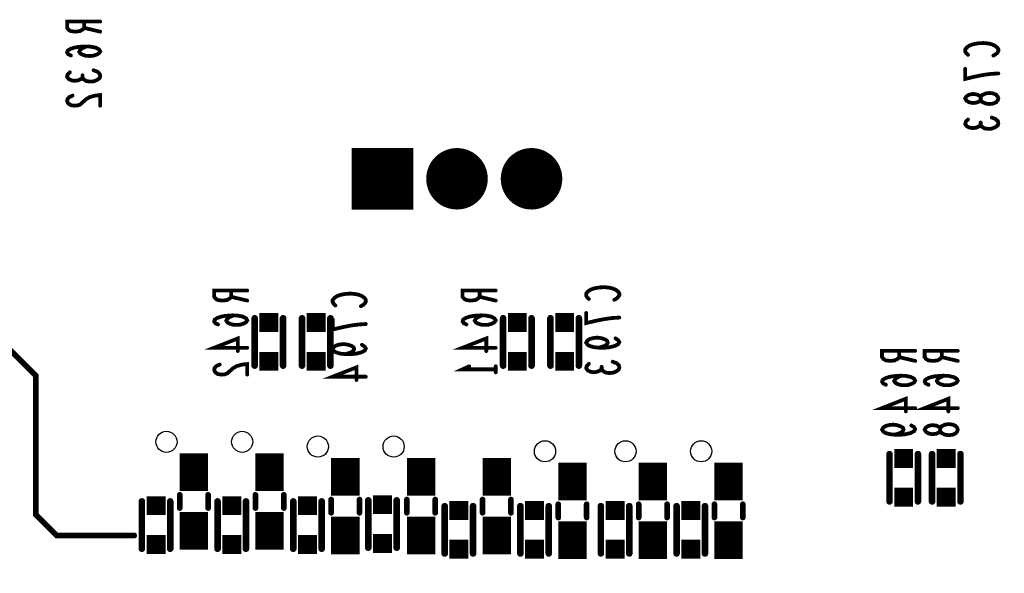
# Model space of a CAD drawing. Extents: x 0 to 8.86, y -3.29 to 6.3.
# Tile 67 of 129: x 4.75 to 5.79, y 2.33 to 2.91. Entities that reach past the tile are written whole.
import ezdxf

# ---------------------------------------------------------------- set-up
doc = ezdxf.new("R2010")
doc.units = 0
doc.layers.get('0').update_dxf_attribs({"color": 3, "linetype": 'CONTINUOUS'})

# ---------------------------------------------------------------- blocks, each defined once
blk = doc.blocks.new('PAD_R1')
at = {"const_width": 0.5}
blk.add_lwpolyline([(0.25, 0, 1), (-0.25, 0, 1)], format="xyb", close=True, dxfattribs=at)
blk = doc.blocks.new('PAD_S1')
at = {"const_width": 1}
blk.add_lwpolyline([(-0.5, 0), (0.5, 0)], dxfattribs=at)

msp = doc.modelspace()

# ---------------------------------------------------------------- linework, layer by layer
for points, const_width in [([(4.8345, 2.91146), (4.7995, 2.91146), (4.7995, 2.9048), (4.80125, 2.90266), (4.80358, 2.90133), (4.80825, 2.9008), (4.81292, 2.90133), (4.81583, 2.90293), (4.81758, 2.9048), (4.81758, 2.91146)], 0.004), ([(4.81758, 2.9048), (4.8345, 2.9008)], 0.004), ([(4.81992, 2.8852), (4.81583, 2.88333), (4.8135, 2.88173), (4.81233, 2.8796), (4.8135, 2.87773), (4.81583, 2.8764), (4.81933, 2.87533), (4.82342, 2.87506), (4.82692, 2.87533), (4.83042, 2.8764), (4.83333, 2.878), (4.8345, 2.87986), (4.83333, 2.882), (4.82983, 2.88386), (4.82458, 2.88493), (4.81875, 2.8852), (4.81117, 2.88466), (4.80708, 2.88386), (4.803, 2.88253), (4.80008, 2.88066), (4.7995, 2.8788), (4.80067, 2.87693), (4.80358, 2.8756)], 0.004), ([(5.75142, 2.87626), (5.74967, 2.87786), (5.7485, 2.87973), (5.7485, 2.88186), (5.75025, 2.88426), (5.75317, 2.88613), (5.75667, 2.88746), (5.7625, 2.88853), (5.76775, 2.8888), (5.773, 2.88826), (5.7765, 2.88746), (5.78, 2.88586), (5.78233, 2.884), (5.7835, 2.88213), (5.7835, 2.88026), (5.78233, 2.8784), (5.78058, 2.8768), (5.77825, 2.87546)], 0.004), ([(4.8275, 2.86), (4.83158, 2.8584), (4.83392, 2.85626), (4.8345, 2.85386), (4.83392, 2.85173), (4.831, 2.8496), (4.8275, 2.84826), (4.824, 2.848), (4.81992, 2.84853), (4.817, 2.8504), (4.81583, 2.85226), (4.81583, 2.85466)], 0.004), ([(5.7835, 2.85666), (5.77592, 2.85613), (5.7695, 2.85533), (5.76367, 2.85426), (5.75725, 2.85293), (5.7485, 2.8508), (5.7485, 2.86146)], 0.004), ([(4.81583, 2.85226), (4.81408, 2.85066), (4.81117, 2.84933), (4.80767, 2.8488), (4.80417, 2.84933), (4.80125, 2.85066), (4.7995, 2.85306), (4.80008, 2.85546), (4.80242, 2.85786)], 0.004), ([(5.81249, 2.82856), (5.87649, 2.82856)], 0.062), ([(4.80533, 2.8332), (4.80183, 2.8316), (4.80008, 2.82973), (4.7995, 2.8276), (4.80067, 2.82493), (4.80358, 2.82306), (4.80708, 2.82253), (4.81058, 2.8228), (4.8135, 2.82386), (4.81933, 2.8292), (4.82342, 2.8316), (4.82925, 2.8332), (4.8345, 2.83373), (4.8345, 2.82253)], 0.004), ([(5.76483, 2.80226), (5.76308, 2.80066), (5.76017, 2.79933), (5.75667, 2.7988), (5.75317, 2.79933), (5.75025, 2.80066), (5.7485, 2.80306), (5.74908, 2.80546), (5.75142, 2.80786)], 0.004), ([(5.7765, 2.81), (5.78058, 2.8084), (5.78292, 2.80626), (5.7835, 2.80386), (5.78292, 2.80173), (5.78, 2.7996), (5.7765, 2.79826), (5.773, 2.798), (5.76892, 2.79853), (5.766, 2.8004), (5.76483, 2.80226), (5.76483, 2.80466)], 0.004), ([(5.35092, 2.61813), (5.34917, 2.61973), (5.348, 2.6216), (5.348, 2.62373), (5.34975, 2.62613), (5.35267, 2.628), (5.35617, 2.62933), (5.362, 2.6304), (5.36725, 2.63067), (5.3725, 2.63013), (5.376, 2.62933), (5.3795, 2.62773), (5.38183, 2.62587), (5.383, 2.624), (5.383, 2.62213), (5.38183, 2.62027), (5.38008, 2.61867), (5.37775, 2.61733)], 0.004), ([(4.98989, 2.62713), (4.95489, 2.62713), (4.95489, 2.62046), (4.95664, 2.61833), (4.95897, 2.617), (4.96364, 2.61646), (4.9683, 2.617), (4.97122, 2.6186), (4.97297, 2.62046), (4.97297, 2.62713)], 0.004), ([(4.97297, 2.62046), (4.98989, 2.61646)], 0.004), ([(5.08305, 2.61132), (5.0813, 2.61292), (5.08013, 2.61479), (5.08013, 2.61692), (5.08188, 2.61932), (5.0848, 2.62119), (5.0883, 2.62252), (5.09413, 2.62359), (5.09938, 2.62386), (5.10463, 2.62332), (5.10813, 2.62252), (5.11163, 2.62092), (5.11396, 2.61906), (5.11513, 2.61719), (5.11513, 2.61532), (5.11396, 2.61346), (5.11221, 2.61186), (5.10988, 2.61052)], 0.004), ([(5.25239, 2.62713), (5.21739, 2.62713), (5.21739, 2.62046), (5.21914, 2.61833), (5.22147, 2.617), (5.22614, 2.61646), (5.2308, 2.617), (5.23372, 2.6186), (5.23547, 2.62046), (5.23547, 2.62713)], 0.004), ([(5.23547, 2.62046), (5.25239, 2.61646)], 0.004), ([(4.9753, 2.60086), (4.97122, 2.599), (4.96889, 2.5974), (4.96772, 2.59526), (4.96889, 2.5934), (4.97122, 2.59206), (4.97472, 2.591), (4.9788, 2.59073), (4.9823, 2.591), (4.9858, 2.59206), (4.98872, 2.59366), (4.98989, 2.59553), (4.98872, 2.59766), (4.98522, 2.59953), (4.97997, 2.6006), (4.97414, 2.60086), (4.96655, 2.60033), (4.96247, 2.59953), (4.95839, 2.5982), (4.95547, 2.59633), (4.95489, 2.59446), (4.95605, 2.5926), (4.95897, 2.59126)], 0.004), ([(4.99776, 2.59774), (4.99776, 2.54774)], 0.007), ([(4.99776, 2.59774), (4.99776, 2.54774)], 0.007), ([(5.02776, 2.59774), (5.02776, 2.54774)], 0.007), ([(5.02776, 2.59774), (5.02776, 2.54774)], 0.007), ([(5.04776, 2.54774), (5.04776, 2.59774)], 0.007), ([(5.04776, 2.54774), (5.04776, 2.59774)], 0.007), ([(5.07776, 2.54774), (5.07776, 2.59774)], 0.007), ([(5.07776, 2.54774), (5.07776, 2.59774)], 0.007), ([(5.2378, 2.60086), (5.23372, 2.599), (5.23139, 2.5974), (5.23022, 2.59526), (5.23139, 2.5934), (5.23372, 2.59206), (5.23722, 2.591), (5.2413, 2.59073), (5.2448, 2.591), (5.2483, 2.59206), (5.25122, 2.59366), (5.25239, 2.59553), (5.25122, 2.59766), (5.24772, 2.59953), (5.24247, 2.6006), (5.23664, 2.60086), (5.22905, 2.60033), (5.22497, 2.59953), (5.22089, 2.5982), (5.21797, 2.59633), (5.21739, 2.59446), (5.21855, 2.5926), (5.22147, 2.59126)], 0.004), ([(5.26026, 2.59774), (5.26026, 2.54774)], 0.007), ([(5.26026, 2.59774), (5.26026, 2.54774)], 0.007), ([(5.29026, 2.59774), (5.29026, 2.54774)], 0.007), ([(5.29026, 2.59774), (5.29026, 2.54774)], 0.007), ([(5.31026, 2.54774), (5.31026, 2.59774)], 0.007), ([(5.31026, 2.54774), (5.31026, 2.59774)], 0.007), ([(5.34026, 2.54774), (5.34026, 2.59774)], 0.007), ([(5.34026, 2.54774), (5.34026, 2.59774)], 0.007), ([(5.383, 2.59853), (5.37542, 2.598), (5.369, 2.5972), (5.36317, 2.59613), (5.35675, 2.5948), (5.348, 2.59267), (5.348, 2.60333)], 0.004), ([(5.11513, 2.59172), (5.10755, 2.59119), (5.10113, 2.59039), (5.0953, 2.58932), (5.08888, 2.58799), (5.08013, 2.58586), (5.08013, 2.59652)], 0.004), ([(4.6075, 2.57313), (4.7305, 2.57313), (4.7665, 2.53713), (4.7665, 2.39013), (4.7885, 2.36813), (4.8705, 2.36813)], 0.006), ([(4.98989, 2.5666), (4.95489, 2.5666), (4.97997, 2.57646), (4.97997, 2.56313)], 0.004), ([(5.11105, 2.56972), (5.11396, 2.56786), (5.11513, 2.56572), (5.11396, 2.56359), (5.11046, 2.56172), (5.10521, 2.56039), (5.09996, 2.55986), (5.09355, 2.55986), (5.0883, 2.56039), (5.08363, 2.56172), (5.0813, 2.56332), (5.08013, 2.56519), (5.0813, 2.56732), (5.08363, 2.56892), (5.08713, 2.56999), (5.0918, 2.57052), (5.09588, 2.56999), (5.09996, 2.56866), (5.1023, 2.56706), (5.10288, 2.56519), (5.10171, 2.56306), (5.0988, 2.56146), (5.09355, 2.55986)], 0.004), ([(5.25239, 2.5666), (5.21739, 2.5666), (5.24247, 2.57646), (5.24247, 2.56313)], 0.004), ([(5.37892, 2.57653), (5.38183, 2.57467), (5.383, 2.57253), (5.38183, 2.5704), (5.37833, 2.56853), (5.37308, 2.5672), (5.36783, 2.56667), (5.36142, 2.56667), (5.35617, 2.5672), (5.3515, 2.56853), (5.34917, 2.57013), (5.348, 2.572), (5.34917, 2.57413), (5.3515, 2.57573), (5.355, 2.5768), (5.35967, 2.57733), (5.36375, 2.5768), (5.36783, 2.57547), (5.37017, 2.57387), (5.37075, 2.572), (5.36958, 2.56987), (5.36667, 2.56827), (5.36142, 2.56667)], 0.004), ([(5.69563, 2.56334), (5.66063, 2.56334), (5.66063, 2.55668), (5.66238, 2.55454), (5.66471, 2.55321), (5.66938, 2.55268), (5.67405, 2.55321), (5.67696, 2.55481), (5.67871, 2.55668), (5.67871, 2.56334)], 0.004), ([(5.74063, 2.56334), (5.70563, 2.56334), (5.70563, 2.55668), (5.70738, 2.55454), (5.70971, 2.55321), (5.71438, 2.55268), (5.71905, 2.55321), (5.72196, 2.55481), (5.72371, 2.55668), (5.72371, 2.56334)], 0.004), ([(4.96072, 2.54886), (4.95722, 2.54726), (4.95547, 2.5454), (4.95489, 2.54326), (4.95605, 2.5406), (4.95897, 2.53873), (4.96247, 2.5382), (4.96597, 2.53846), (4.96889, 2.53953), (4.97472, 2.54486), (4.9788, 2.54726), (4.98464, 2.54886), (4.98989, 2.5494), (4.98989, 2.5382)], 0.004), ([(5.25239, 2.5438), (5.21739, 2.5438), (5.22439, 2.547)], 0.004), ([(5.25239, 2.547), (5.25239, 2.5406)], 0.004), ([(5.36433, 2.54413), (5.36258, 2.54253), (5.35967, 2.5412), (5.35617, 2.54067), (5.35267, 2.5412), (5.34975, 2.54253), (5.348, 2.54493), (5.34858, 2.54733), (5.35092, 2.54973)], 0.004), ([(5.376, 2.55187), (5.38008, 2.55027), (5.38242, 2.54813), (5.383, 2.54573), (5.38242, 2.5436), (5.3795, 2.54147), (5.376, 2.54013), (5.3725, 2.53987), (5.36842, 2.5404), (5.3655, 2.54227), (5.36433, 2.54413), (5.36433, 2.54653)], 0.004), ([(5.67871, 2.55668), (5.69563, 2.55268)], 0.004), ([(5.72371, 2.55668), (5.74063, 2.55268)], 0.004), ([(5.11513, 2.53599), (5.08013, 2.53599), (5.10521, 2.54586), (5.10521, 2.53252)], 0.004), ([(5.68105, 2.53708), (5.67696, 2.53521), (5.67463, 2.53361), (5.67346, 2.53148), (5.67463, 2.52961), (5.67696, 2.52828), (5.68046, 2.52721), (5.68455, 2.52694), (5.68805, 2.52721), (5.69155, 2.52828), (5.69446, 2.52988), (5.69563, 2.53174), (5.69446, 2.53388), (5.69096, 2.53574), (5.68571, 2.53681), (5.67988, 2.53708), (5.6723, 2.53654), (5.66821, 2.53574), (5.66413, 2.53441), (5.66121, 2.53254), (5.66063, 2.53068), (5.6618, 2.52881), (5.66471, 2.52748)], 0.004), ([(5.72605, 2.53708), (5.72196, 2.53521), (5.71963, 2.53361), (5.71846, 2.53148), (5.71963, 2.52961), (5.72196, 2.52828), (5.72546, 2.52721), (5.72955, 2.52694), (5.73305, 2.52721), (5.73655, 2.52828), (5.73946, 2.52988), (5.74063, 2.53174), (5.73946, 2.53388), (5.73596, 2.53574), (5.73071, 2.53681), (5.72488, 2.53708), (5.7173, 2.53654), (5.71321, 2.53574), (5.70913, 2.53441), (5.70621, 2.53254), (5.70563, 2.53068), (5.7068, 2.52881), (5.70971, 2.52748)], 0.004), ([(5.69563, 2.50281), (5.66063, 2.50281), (5.68571, 2.51268), (5.68571, 2.49934)], 0.004), ([(5.74063, 2.50281), (5.70563, 2.50281), (5.73071, 2.51268), (5.73071, 2.49934)], 0.004), ([(5.69155, 2.48454), (5.69446, 2.48268), (5.69563, 2.48054), (5.69446, 2.47841), (5.69096, 2.47654), (5.68571, 2.47521), (5.68046, 2.47468), (5.67405, 2.47468), (5.6688, 2.47521), (5.66413, 2.47654), (5.6618, 2.47814), (5.66063, 2.48001), (5.6618, 2.48214), (5.66413, 2.48374), (5.66763, 2.48481), (5.6723, 2.48534), (5.67638, 2.48481), (5.68046, 2.48348), (5.6828, 2.48188), (5.68338, 2.48001), (5.68221, 2.47788), (5.6793, 2.47628), (5.67405, 2.47468)], 0.004), ([(4.9335, 2.41513), (4.9335, 2.45513)], 0.03), ([(5.0135, 2.41513), (5.0135, 2.45513)], 0.03), ([(5.0935, 2.41013), (5.0935, 2.45013)], 0.03), ([(5.1735, 2.41013), (5.1735, 2.45013)], 0.03), ([(5.2535, 2.41013), (5.2535, 2.45013)], 0.03), ([(5.3335, 2.40513), (5.3335, 2.44513)], 0.03), ([(5.4185, 2.40513), (5.4185, 2.44513)], 0.03), ([(5.4985, 2.40513), (5.4985, 2.44513)], 0.03), ([(5.6685, 2.45413), (5.6685, 2.40413)], 0.007), ([(5.6685, 2.45413), (5.6685, 2.40413)], 0.007), ([(5.6985, 2.45413), (5.6985, 2.40413)], 0.007), ([(5.6985, 2.45413), (5.6985, 2.40413)], 0.007), ([(5.7135, 2.45413), (5.7135, 2.40413)], 0.007), ([(5.7135, 2.45413), (5.7135, 2.40413)], 0.007), ([(5.7435, 2.45413), (5.7435, 2.40413)], 0.007), ([(5.7435, 2.45413), (5.7435, 2.40413)], 0.007), ([(4.9185, 2.41113), (4.9185, 2.39713)], 0.006), ([(4.9185, 2.41113), (4.9185, 2.39713)], 0.006), ([(4.9485, 2.41113), (4.9485, 2.39713)], 0.006), ([(4.9485, 2.41113), (4.9485, 2.39713)], 0.006), ([(4.9985, 2.41113), (4.9985, 2.39713)], 0.006), ([(4.9985, 2.41113), (4.9985, 2.39713)], 0.006), ([(5.0285, 2.41113), (5.0285, 2.39713)], 0.006), ([(5.0285, 2.41113), (5.0285, 2.39713)], 0.006), ([(4.8785, 2.35413), (4.8785, 2.40413)], 0.007), ([(4.8785, 2.35413), (4.8785, 2.40413)], 0.007), ([(4.9085, 2.35413), (4.9085, 2.40413)], 0.007), ([(4.9085, 2.35413), (4.9085, 2.40413)], 0.007), ([(4.9335, 2.35313), (4.9335, 2.39313)], 0.03), ([(4.9585, 2.35413), (4.9585, 2.40413)], 0.007), ([(4.9585, 2.35413), (4.9585, 2.40413)], 0.007), ([(4.9885, 2.35413), (4.9885, 2.40413)], 0.007), ([(4.9885, 2.35413), (4.9885, 2.40413)], 0.007), ([(5.0135, 2.35313), (5.0135, 2.39313)], 0.03), ([(5.0385, 2.35413), (5.0385, 2.40413)], 0.007), ([(5.0385, 2.35413), (5.0385, 2.40413)], 0.007), ([(5.0685, 2.35413), (5.0685, 2.40413)], 0.007), ([(5.0685, 2.35413), (5.0685, 2.40413)], 0.007), ([(5.0785, 2.40613), (5.0785, 2.39213)], 0.006), ([(5.0785, 2.40613), (5.0785, 2.39213)], 0.006), ([(5.1085, 2.40613), (5.1085, 2.39213)], 0.006), ([(5.1085, 2.40613), (5.1085, 2.39213)], 0.006), ([(5.11776, 2.35524), (5.11776, 2.40524)], 0.007), ([(5.11776, 2.35524), (5.11776, 2.40524)], 0.007), ([(5.14776, 2.35524), (5.14776, 2.40524)], 0.007), ([(5.14776, 2.35524), (5.14776, 2.40524)], 0.007), ([(5.1585, 2.40613), (5.1585, 2.39213)], 0.006), ([(5.1585, 2.40613), (5.1585, 2.39213)], 0.006), ([(5.1885, 2.40613), (5.1885, 2.39213)], 0.006), ([(5.1885, 2.40613), (5.1885, 2.39213)], 0.006), ([(5.2385, 2.40613), (5.2385, 2.39213)], 0.006), ([(5.2385, 2.40613), (5.2385, 2.39213)], 0.006), ([(5.2685, 2.40613), (5.2685, 2.39213)], 0.006), ([(5.2685, 2.40613), (5.2685, 2.39213)], 0.006), ([(5.3185, 2.40113), (5.3185, 2.38713)], 0.006), ([(5.3185, 2.40113), (5.3185, 2.38713)], 0.006), ([(5.3485, 2.40113), (5.3485, 2.38713)], 0.006), ([(5.3485, 2.40113), (5.3485, 2.38713)], 0.006), ([(5.4035, 2.40113), (5.4035, 2.38713)], 0.006), ([(5.4035, 2.40113), (5.4035, 2.38713)], 0.006), ([(5.4335, 2.40113), (5.4335, 2.38713)], 0.006), ([(5.4335, 2.40113), (5.4335, 2.38713)], 0.006), ([(5.4835, 2.40113), (5.4835, 2.38713)], 0.006), ([(5.4835, 2.40113), (5.4835, 2.38713)], 0.006), ([(5.5135, 2.40113), (5.5135, 2.38713)], 0.006), ([(5.5135, 2.40113), (5.5135, 2.38713)], 0.006), ([(5.0935, 2.34813), (5.0935, 2.38813)], 0.03), ([(5.1735, 2.34813), (5.1735, 2.38813)], 0.03), ([(5.1985, 2.39913), (5.1985, 2.34913)], 0.007), ([(5.1985, 2.39913), (5.1985, 2.34913)], 0.007), ([(5.2285, 2.39913), (5.2285, 2.34913)], 0.007), ([(5.2285, 2.39913), (5.2285, 2.34913)], 0.007), ([(5.2535, 2.34813), (5.2535, 2.38813)], 0.03), ([(5.2785, 2.34913), (5.2785, 2.39913)], 0.007), ([(5.2785, 2.34913), (5.2785, 2.39913)], 0.007), ([(5.3085, 2.34913), (5.3085, 2.39913)], 0.007), ([(5.3085, 2.34913), (5.3085, 2.39913)], 0.007), ([(5.3335, 2.34313), (5.3335, 2.38313)], 0.03), ([(5.3635, 2.34913), (5.3635, 2.39913)], 0.007), ([(5.3635, 2.34913), (5.3635, 2.39913)], 0.007), ([(5.3935, 2.34913), (5.3935, 2.39913)], 0.007), ([(5.3935, 2.34913), (5.3935, 2.39913)], 0.007), ([(5.4185, 2.34313), (5.4185, 2.38313)], 0.03), ([(5.4435, 2.34913), (5.4435, 2.39913)], 0.007), ([(5.4435, 2.34913), (5.4435, 2.39913)], 0.007), ([(5.4735, 2.34913), (5.4735, 2.39913)], 0.007), ([(5.4735, 2.34913), (5.4735, 2.39913)], 0.007), ([(5.4985, 2.34313), (5.4985, 2.38313)], 0.03)]:
    msp.add_lwpolyline(points, dxfattribs=dict(const_width=const_width))
at = {"const_width": 0.004}
for points in [[(5.7835, 2.83013), (5.78292, 2.82826), (5.78117, 2.82613), (5.77825, 2.8248), (5.77417, 2.82426), (5.77008, 2.8248), (5.76658, 2.8264), (5.76483, 2.8288), (5.76483, 2.83146), (5.76367, 2.83306), (5.76075, 2.8344), (5.75667, 2.83493), (5.75258, 2.83413), (5.74967, 2.83226), (5.7485, 2.83013), (5.74967, 2.828), (5.75258, 2.82613), (5.75667, 2.82533), (5.76075, 2.82586), (5.76367, 2.8272), (5.76483, 2.8288), (5.76483, 2.83146), (5.76658, 2.83386), (5.77008, 2.83546), (5.77417, 2.836), (5.77825, 2.83546), (5.78117, 2.83413), (5.78292, 2.832)], [(5.74063, 2.48001), (5.74005, 2.47814), (5.7383, 2.47601), (5.73538, 2.47468), (5.7313, 2.47414), (5.72721, 2.47468), (5.72371, 2.47628), (5.72196, 2.47868), (5.72196, 2.48134), (5.7208, 2.48294), (5.71788, 2.48428), (5.7138, 2.48481), (5.70971, 2.48401), (5.7068, 2.48214), (5.70563, 2.48001), (5.7068, 2.47788), (5.70971, 2.47601), (5.7138, 2.47521), (5.71788, 2.47574), (5.7208, 2.47708), (5.72196, 2.47868), (5.72196, 2.48134), (5.72371, 2.48374), (5.72721, 2.48534), (5.7313, 2.48588), (5.73538, 2.48534), (5.7383, 2.48401), (5.74005, 2.48188)]]:
    msp.add_lwpolyline(points, close=True, dxfattribs=at)
for points in [[(4.89332, 2.46713, -1), (4.91568, 2.46713, -1)], [(4.97332, 2.46713, -1), (4.99568, 2.46713, -1)], [(5.05332, 2.46213, -1), (5.07568, 2.46213, -1)], [(5.13332, 2.46213, -1), (5.15568, 2.46213, -1)], [(5.29332, 2.45713, -1), (5.31568, 2.45713, -1)], [(5.37832, 2.45713, -1), (5.40068, 2.45713, -1)], [(5.45832, 2.45713, -1), (5.48068, 2.45713, -1)]]:
    msp.add_lwpolyline(points, format="xyb", close=True)

# ---------------------------------------------------------------- block references
for name, p, xscale, yscale in [('PAD_R1', (4.81758, 2.91146), 0.004, 0.004), ('PAD_R1', (4.8345, 2.91146), 0.004, 0.004), ('PAD_R1', (4.81758, 2.9048), 0.004, 0.004), ('PAD_R1', (4.8345, 2.9008), 0.004, 0.004), ('PAD_R1', (4.81992, 2.8852), 0.004, 0.004), ('PAD_R1', (4.80358, 2.8756), 0.004, 0.004), ('PAD_R1', (5.75142, 2.87626), 0.004, 0.004), ('PAD_R1', (5.77825, 2.87546), 0.004, 0.004), ('PAD_R1', (4.8275, 2.86), 0.004, 0.004), ('PAD_R1', (5.7485, 2.86146), 0.004, 0.004), ('PAD_R1', (4.80242, 2.85786), 0.004, 0.004), ('PAD_R1', (4.81583, 2.85466), 0.004, 0.004), ('PAD_R1', (4.81583, 2.85226), 0.004, 0.004), ('PAD_R1', (5.7835, 2.85666), 0.004, 0.004), ('PAD_R1', (4.80533, 2.8332), 0.004, 0.004), ('PAD_R1', (4.8345, 2.82253), 0.004, 0.004), ('PAD_R1', (5.75142, 2.80786), 0.004, 0.004), ('PAD_R1', (5.7765, 2.81), 0.004, 0.004), ('PAD_R1', (5.76483, 2.80466), 0.004, 0.004), ('PAD_R1', (5.76483, 2.80226), 0.004, 0.004), ('PAD_S1', (5.13276, 2.74524), 0.065, 0.065), ('PAD_R1', (5.2115, 2.74524), 0.065, 0.065), ('PAD_R1', (5.29024, 2.74524), 0.065, 0.065), ('PAD_R1', (4.97297, 2.62713), 0.004, 0.004), ('PAD_R1', (4.97297, 2.62046), 0.004, 0.004), ('PAD_R1', (4.98989, 2.62713), 0.004, 0.004), ('PAD_R1', (5.23547, 2.62713), 0.004, 0.004), ('PAD_R1', (5.23547, 2.62046), 0.004, 0.004), ('PAD_R1', (5.25239, 2.62713), 0.004, 0.004), ('PAD_R1', (4.98989, 2.61646), 0.004, 0.004), ('PAD_R1', (5.08305, 2.61132), 0.004, 0.004), ('PAD_R1', (5.10988, 2.61052), 0.004, 0.004), ('PAD_R1', (5.25239, 2.61646), 0.004, 0.004), ('PAD_R1', (5.35092, 2.61813), 0.004, 0.004), ('PAD_R1', (5.37775, 2.61733), 0.004, 0.004), ('PAD_R1', (4.9753, 2.60086), 0.004, 0.004), ('PAD_S1', (5.01276, 2.59324), 0.02, 0.02), ('PAD_R1', (4.99776, 2.59774), 0.007, 0.007), ('PAD_R1', (4.99776, 2.59774), 0.007, 0.007), ('PAD_R1', (5.02776, 2.59774), 0.007, 0.007), ('PAD_R1', (5.02776, 2.59774), 0.007, 0.007), ('PAD_S1', (5.06276, 2.59324), 0.02, 0.02), ('PAD_R1', (5.04776, 2.59774), 0.007, 0.007), ('PAD_R1', (5.04776, 2.59774), 0.007, 0.007), ('PAD_R1', (5.07776, 2.59774), 0.007, 0.007), ('PAD_R1', (5.07776, 2.59774), 0.007, 0.007), ('PAD_R1', (5.2378, 2.60086), 0.004, 0.004), ('PAD_S1', (5.27526, 2.59324), 0.02, 0.02), ('PAD_R1', (5.26026, 2.59774), 0.007, 0.007), ('PAD_R1', (5.26026, 2.59774), 0.007, 0.007), ('PAD_R1', (5.29026, 2.59774), 0.007, 0.007), ('PAD_R1', (5.29026, 2.59774), 0.007, 0.007), ('PAD_S1', (5.32526, 2.59324), 0.02, 0.02), ('PAD_R1', (5.31026, 2.59774), 0.007, 0.007), ('PAD_R1', (5.31026, 2.59774), 0.007, 0.007), ('PAD_R1', (5.34026, 2.59774), 0.007, 0.007), ('PAD_R1', (5.34026, 2.59774), 0.007, 0.007), ('PAD_R1', (5.348, 2.60333), 0.004, 0.004), ('PAD_R1', (4.95897, 2.59126), 0.004, 0.004), ('PAD_R1', (5.08013, 2.59652), 0.004, 0.004), ('PAD_R1', (5.11513, 2.59172), 0.004, 0.004), ('PAD_R1', (5.22147, 2.59126), 0.004, 0.004), ('PAD_R1', (5.383, 2.59853), 0.004, 0.004), ('PAD_R1', (5.11105, 2.56972), 0.004, 0.004), ('PAD_R1', (5.37892, 2.57653), 0.004, 0.004), ('PAD_R1', (4.97997, 2.56313), 0.004, 0.004), ('PAD_R1', (4.98989, 2.5666), 0.004, 0.004), ('PAD_S1', (5.01276, 2.55224), 0.02, 0.02), ('PAD_S1', (5.06276, 2.55224), 0.02, 0.02), ('PAD_R1', (5.09355, 2.55986), 0.004, 0.004), ('PAD_R1', (5.24247, 2.56313), 0.004, 0.004), ('PAD_R1', (5.25239, 2.5666), 0.004, 0.004), ('PAD_S1', (5.27526, 2.55224), 0.02, 0.02), ('PAD_S1', (5.32526, 2.55224), 0.02, 0.02), ('PAD_R1', (5.36142, 2.56667), 0.004, 0.004), ('PAD_R1', (5.67871, 2.56334), 0.004, 0.004), ('PAD_R1', (5.69563, 2.56334), 0.004, 0.004), ('PAD_R1', (5.72371, 2.56334), 0.004, 0.004), ('PAD_R1', (5.74063, 2.56334), 0.004, 0.004), ('PAD_R1', (4.96072, 2.54886), 0.004, 0.004), ('PAD_R1', (4.99776, 2.54774), 0.007, 0.007), ('PAD_R1', (4.99776, 2.54774), 0.007, 0.007), ('PAD_R1', (5.02776, 2.54774), 0.007, 0.007), ('PAD_R1', (5.02776, 2.54774), 0.007, 0.007), ('PAD_R1', (5.04776, 2.54774), 0.007, 0.007), ('PAD_R1', (5.04776, 2.54774), 0.007, 0.007), ('PAD_R1', (5.07776, 2.54774), 0.007, 0.007), ('PAD_R1', (5.07776, 2.54774), 0.007, 0.007), ('PAD_R1', (5.22439, 2.547), 0.004, 0.004), ('PAD_R1', (5.25239, 2.547), 0.004, 0.004), ('PAD_R1', (5.26026, 2.54774), 0.007, 0.007), ('PAD_R1', (5.26026, 2.54774), 0.007, 0.007), ('PAD_R1', (5.29026, 2.54774), 0.007, 0.007), ('PAD_R1', (5.29026, 2.54774), 0.007, 0.007), ('PAD_R1', (5.31026, 2.54774), 0.007, 0.007), ('PAD_R1', (5.31026, 2.54774), 0.007, 0.007), ('PAD_R1', (5.34026, 2.54774), 0.007, 0.007), ('PAD_R1', (5.34026, 2.54774), 0.007, 0.007), ('PAD_R1', (5.35092, 2.54973), 0.004, 0.004), ('PAD_R1', (5.376, 2.55187), 0.004, 0.004), ('PAD_R1', (5.67871, 2.55668), 0.004, 0.004), ('PAD_R1', (5.69563, 2.55268), 0.004, 0.004), ('PAD_R1', (5.72371, 2.55668), 0.004, 0.004), ('PAD_R1', (5.74063, 2.55268), 0.004, 0.004), ('PAD_R1', (4.98989, 2.5382), 0.004, 0.004), ('PAD_R1', (5.25239, 2.5438), 0.004, 0.004), ('PAD_R1', (5.25239, 2.5406), 0.004, 0.004), ('PAD_R1', (5.36433, 2.54653), 0.004, 0.004), ('PAD_R1', (5.36433, 2.54413), 0.004, 0.004), ('PAD_R1', (5.68105, 2.53708), 0.004, 0.004), ('PAD_R1', (5.72605, 2.53708), 0.004, 0.004), ('PAD_R1', (5.10521, 2.53252), 0.004, 0.004), ('PAD_R1', (5.11513, 2.53599), 0.004, 0.004), ('PAD_R1', (5.66471, 2.52748), 0.004, 0.004), ('PAD_R1', (5.70971, 2.52748), 0.004, 0.004), ('PAD_R1', (5.68571, 2.49934), 0.004, 0.004), ('PAD_R1', (5.69563, 2.50281), 0.004, 0.004), ('PAD_R1', (5.73071, 2.49934), 0.004, 0.004), ('PAD_R1', (5.74063, 2.50281), 0.004, 0.004), ('PAD_R1', (5.69155, 2.48454), 0.004, 0.004), ('PAD_R1', (5.67405, 2.47468), 0.004, 0.004), ('PAD_S1', (5.6835, 2.44963), 0.02, 0.02), ('PAD_R1', (5.6685, 2.45413), 0.007, 0.007), ('PAD_R1', (5.6685, 2.45413), 0.007, 0.007), ('PAD_R1', (5.6985, 2.45413), 0.007, 0.007), ('PAD_R1', (5.6985, 2.45413), 0.007, 0.007), ('PAD_S1', (5.7285, 2.44963), 0.02, 0.02), ('PAD_R1', (5.7135, 2.45413), 0.007, 0.007), ('PAD_R1', (5.7135, 2.45413), 0.007, 0.007), ('PAD_R1', (5.7435, 2.45413), 0.007, 0.007), ('PAD_R1', (5.7435, 2.45413), 0.007, 0.007), ('PAD_R1', (4.9185, 2.41113), 0.006, 0.006), ('PAD_R1', (4.9185, 2.41113), 0.006, 0.006), ('PAD_R1', (4.9485, 2.41113), 0.006, 0.006), ('PAD_R1', (4.9485, 2.41113), 0.006, 0.006), ('PAD_R1', (4.9985, 2.41113), 0.006, 0.006), ('PAD_R1', (4.9985, 2.41113), 0.006, 0.006), ('PAD_R1', (5.0285, 2.41113), 0.006, 0.006), ('PAD_R1', (5.0285, 2.41113), 0.006, 0.006), ('PAD_S1', (5.6835, 2.40863), 0.02, 0.02), ('PAD_S1', (5.7285, 2.40863), 0.02, 0.02), ('PAD_S1', (4.8935, 2.39963), 0.02, 0.02), ('PAD_R1', (4.8785, 2.40413), 0.007, 0.007), ('PAD_R1', (4.8785, 2.40413), 0.007, 0.007), ('PAD_R1', (4.9085, 2.40413), 0.007, 0.007), ('PAD_R1', (4.9085, 2.40413), 0.007, 0.007), ('PAD_S1', (4.9735, 2.39963), 0.02, 0.02), ('PAD_R1', (4.9585, 2.40413), 0.007, 0.007), ('PAD_R1', (4.9585, 2.40413), 0.007, 0.007), ('PAD_R1', (4.9885, 2.40413), 0.007, 0.007), ('PAD_R1', (4.9885, 2.40413), 0.007, 0.007), ('PAD_S1', (5.0535, 2.39963), 0.02, 0.02), ('PAD_R1', (5.0385, 2.40413), 0.007, 0.007), ('PAD_R1', (5.0385, 2.40413), 0.007, 0.007), ('PAD_R1', (5.0685, 2.40413), 0.007, 0.007), ('PAD_R1', (5.0685, 2.40413), 0.007, 0.007), ('PAD_R1', (5.0785, 2.40613), 0.006, 0.006), ('PAD_R1', (5.0785, 2.40613), 0.006, 0.006), ('PAD_R1', (5.1085, 2.40613), 0.006, 0.006), ('PAD_R1', (5.1085, 2.40613), 0.006, 0.006), ('PAD_S1', (5.13276, 2.40074), 0.02, 0.02), ('PAD_R1', (5.11776, 2.40524), 0.007, 0.007), ('PAD_R1', (5.11776, 2.40524), 0.007, 0.007), ('PAD_R1', (5.14776, 2.40524), 0.007, 0.007), ('PAD_R1', (5.14776, 2.40524), 0.007, 0.007), ('PAD_R1', (5.1585, 2.40613), 0.006, 0.006), ('PAD_R1', (5.1585, 2.40613), 0.006, 0.006), ('PAD_R1', (5.1885, 2.40613), 0.006, 0.006), ('PAD_R1', (5.1885, 2.40613), 0.006, 0.006), ('PAD_S1', (5.2135, 2.39463), 0.02, 0.02), ('PAD_R1', (5.2385, 2.40613), 0.006, 0.006), ('PAD_R1', (5.2385, 2.40613), 0.006, 0.006), ('PAD_R1', (5.2685, 2.40613), 0.006, 0.006), ('PAD_R1', (5.2685, 2.40613), 0.006, 0.006), ('PAD_S1', (5.2935, 2.39463), 0.02, 0.02), ('PAD_R1', (5.3185, 2.40113), 0.006, 0.006), ('PAD_R1', (5.3185, 2.40113), 0.006, 0.006), ('PAD_R1', (5.3485, 2.40113), 0.006, 0.006), ('PAD_R1', (5.3485, 2.40113), 0.006, 0.006), ('PAD_S1', (5.3785, 2.39463), 0.02, 0.02), ('PAD_R1', (5.4035, 2.40113), 0.006, 0.006), ('PAD_R1', (5.4035, 2.40113), 0.006, 0.006), ('PAD_R1', (5.4335, 2.40113), 0.006, 0.006), ('PAD_R1', (5.4335, 2.40113), 0.006, 0.006), ('PAD_S1', (5.4585, 2.39463), 0.02, 0.02), ('PAD_R1', (5.4835, 2.40113), 0.006, 0.006), ('PAD_R1', (5.4835, 2.40113), 0.006, 0.006), ('PAD_R1', (5.5135, 2.40113), 0.006, 0.006), ('PAD_R1', (5.5135, 2.40113), 0.006, 0.006), ('PAD_R1', (5.6685, 2.40413), 0.007, 0.007), ('PAD_R1', (5.6685, 2.40413), 0.007, 0.007), ('PAD_R1', (5.6985, 2.40413), 0.007, 0.007), ('PAD_R1', (5.6985, 2.40413), 0.007, 0.007), ('PAD_R1', (5.7135, 2.40413), 0.007, 0.007), ('PAD_R1', (5.7135, 2.40413), 0.007, 0.007), ('PAD_R1', (5.7435, 2.40413), 0.007, 0.007), ('PAD_R1', (5.7435, 2.40413), 0.007, 0.007), ('PAD_R1', (4.9185, 2.39713), 0.006, 0.006), ('PAD_R1', (4.9185, 2.39713), 0.006, 0.006), ('PAD_R1', (4.9485, 2.39713), 0.006, 0.006), ('PAD_R1', (4.9485, 2.39713), 0.006, 0.006), ('PAD_R1', (4.9985, 2.39713), 0.006, 0.006), ('PAD_R1', (4.9985, 2.39713), 0.006, 0.006), ('PAD_R1', (5.0285, 2.39713), 0.006, 0.006), ('PAD_R1', (5.0285, 2.39713), 0.006, 0.006), ('PAD_R1', (5.0785, 2.39213), 0.006, 0.006), ('PAD_R1', (5.0785, 2.39213), 0.006, 0.006), ('PAD_R1', (5.1085, 2.39213), 0.006, 0.006), ('PAD_R1', (5.1085, 2.39213), 0.006, 0.006), ('PAD_R1', (5.1585, 2.39213), 0.006, 0.006), ('PAD_R1', (5.1585, 2.39213), 0.006, 0.006), ('PAD_R1', (5.1885, 2.39213), 0.006, 0.006), ('PAD_R1', (5.1885, 2.39213), 0.006, 0.006), ('PAD_R1', (5.1985, 2.39913), 0.007, 0.007), ('PAD_R1', (5.1985, 2.39913), 0.007, 0.007), ('PAD_R1', (5.2285, 2.39913), 0.007, 0.007), ('PAD_R1', (5.2285, 2.39913), 0.007, 0.007), ('PAD_R1', (5.2385, 2.39213), 0.006, 0.006), ('PAD_R1', (5.2385, 2.39213), 0.006, 0.006), ('PAD_R1', (5.2685, 2.39213), 0.006, 0.006), ('PAD_R1', (5.2685, 2.39213), 0.006, 0.006), ('PAD_R1', (5.2785, 2.39913), 0.007, 0.007), ('PAD_R1', (5.2785, 2.39913), 0.007, 0.007), ('PAD_R1', (5.3085, 2.39913), 0.007, 0.007), ('PAD_R1', (5.3085, 2.39913), 0.007, 0.007), ('PAD_R1', (5.3635, 2.39913), 0.007, 0.007), ('PAD_R1', (5.3635, 2.39913), 0.007, 0.007), ('PAD_R1', (5.3935, 2.39913), 0.007, 0.007), ('PAD_R1', (5.3935, 2.39913), 0.007, 0.007), ('PAD_R1', (5.4435, 2.39913), 0.007, 0.007), ('PAD_R1', (5.4435, 2.39913), 0.007, 0.007), ('PAD_R1', (5.4735, 2.39913), 0.007, 0.007), ('PAD_R1', (5.4735, 2.39913), 0.007, 0.007), ('PAD_R1', (5.3185, 2.38713), 0.006, 0.006), ('PAD_R1', (5.3185, 2.38713), 0.006, 0.006), ('PAD_R1', (5.3485, 2.38713), 0.006, 0.006), ('PAD_R1', (5.3485, 2.38713), 0.006, 0.006), ('PAD_R1', (5.4035, 2.38713), 0.006, 0.006), ('PAD_R1', (5.4035, 2.38713), 0.006, 0.006), ('PAD_R1', (5.4335, 2.38713), 0.006, 0.006), ('PAD_R1', (5.4335, 2.38713), 0.006, 0.006), ('PAD_R1', (5.4835, 2.38713), 0.006, 0.006), ('PAD_R1', (5.4835, 2.38713), 0.006, 0.006), ('PAD_R1', (5.5135, 2.38713), 0.006, 0.006), ('PAD_R1', (5.5135, 2.38713), 0.006, 0.006), ('PAD_R1', (4.8705, 2.36813), 0.006, 0.006), ('PAD_S1', (4.8935, 2.35863), 0.02, 0.02), ('PAD_S1', (4.9735, 2.35863), 0.02, 0.02), ('PAD_S1', (5.0535, 2.35863), 0.02, 0.02), ('PAD_S1', (5.13276, 2.35974), 0.02, 0.02), ('PAD_S1', (5.2135, 2.35363), 0.02, 0.02), ('PAD_S1', (5.2935, 2.35363), 0.02, 0.02), ('PAD_S1', (5.3785, 2.35363), 0.02, 0.02), ('PAD_S1', (5.4585, 2.35363), 0.02, 0.02), ('PAD_R1', (4.8785, 2.35413), 0.007, 0.007), ('PAD_R1', (4.8785, 2.35413), 0.007, 0.007), ('PAD_R1', (4.9085, 2.35413), 0.007, 0.007), ('PAD_R1', (4.9085, 2.35413), 0.007, 0.007), ('PAD_R1', (4.9585, 2.35413), 0.007, 0.007), ('PAD_R1', (4.9585, 2.35413), 0.007, 0.007), ('PAD_R1', (4.9885, 2.35413), 0.007, 0.007), ('PAD_R1', (4.9885, 2.35413), 0.007, 0.007), ('PAD_R1', (5.0385, 2.35413), 0.007, 0.007), ('PAD_R1', (5.0385, 2.35413), 0.007, 0.007), ('PAD_R1', (5.0685, 2.35413), 0.007, 0.007), ('PAD_R1', (5.0685, 2.35413), 0.007, 0.007), ('PAD_R1', (5.11776, 2.35524), 0.007, 0.007), ('PAD_R1', (5.11776, 2.35524), 0.007, 0.007), ('PAD_R1', (5.14776, 2.35524), 0.007, 0.007), ('PAD_R1', (5.14776, 2.35524), 0.007, 0.007), ('PAD_R1', (5.1985, 2.34913), 0.007, 0.007), ('PAD_R1', (5.1985, 2.34913), 0.007, 0.007), ('PAD_R1', (5.2285, 2.34913), 0.007, 0.007), ('PAD_R1', (5.2285, 2.34913), 0.007, 0.007), ('PAD_R1', (5.2785, 2.34913), 0.007, 0.007), ('PAD_R1', (5.2785, 2.34913), 0.007, 0.007), ('PAD_R1', (5.3085, 2.34913), 0.007, 0.007), ('PAD_R1', (5.3085, 2.34913), 0.007, 0.007), ('PAD_R1', (5.3635, 2.34913), 0.007, 0.007), ('PAD_R1', (5.3635, 2.34913), 0.007, 0.007), ('PAD_R1', (5.3935, 2.34913), 0.007, 0.007), ('PAD_R1', (5.3935, 2.34913), 0.007, 0.007), ('PAD_R1', (5.4435, 2.34913), 0.007, 0.007), ('PAD_R1', (5.4435, 2.34913), 0.007, 0.007), ('PAD_R1', (5.4735, 2.34913), 0.007, 0.007), ('PAD_R1', (5.4735, 2.34913), 0.007, 0.007)]:
    msp.add_blockref(name, p, dxfattribs=dict(xscale=xscale, yscale=yscale))

doc.saveas('drawing.dxf')
